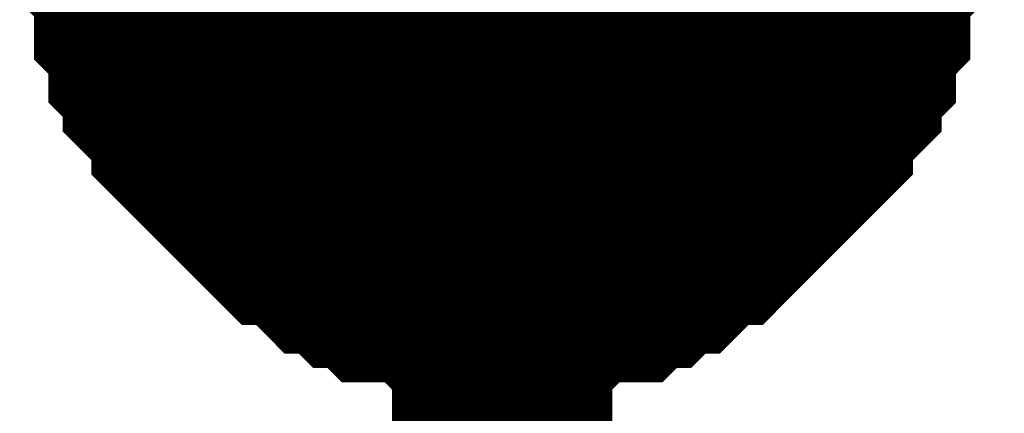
# Model space of a CAD drawing. Header units: inches. Extents: x 0 to 292, y 0 to 193.
# Tile 21 of 189: x 53.489 to 54.828, y 111.18 to 111.715. Entities that reach past the tile are written whole.
import ezdxf

# ---------------------------------------------------------------- set-up
doc = ezdxf.new("R2010")
doc.units = ezdxf.units.IN
doc.layers.add('Sheet', color=255, linetype='Continuous')

msp = doc.modelspace()

# ---------------------------------------------------------------- linework, layer by layer
at = {"layer": 'Sheet'}
msp.add_lwpolyline([(53.848, 111.8787, 0.508, 0.508, 1), (54.356, 111.8787, 0.508, 0.508, 1)], format="xyseb", close=True, dxfattribs=at)
for points in [[(54.1453, 111.3527, 0.2997, 0.2997, 0), (54.1258, 111.3527, 0.2997, 0.2997, 0), (54.0868, 111.3527, 0.2997, 0.2997, 0), (54.0673, 111.3527, 0.2997, 0.2997, 0), (54.0479, 111.3722, 0.2997, 0.2997, 0), (54.0284, 111.3722, 0.2997, 0.2997, 0), (53.9894, 111.3722, 0.2997, 0.2997, 0), (53.9699, 111.3917, 0.2997, 0.2997, 0), (53.9504, 111.3917, 0.2997, 0.2997, 0), (53.9309, 111.4112, 0.2997, 0.2997, 0), (53.9115, 111.4112, 0.2997, 0.2997, 0), (53.892, 111.4307, 0.2997, 0.2997, 0), (53.8725, 111.4502, 0.2997, 0.2997, 0), (53.853, 111.4502, 0.2997, 0.2997, 0), (53.8335, 111.4697, 0.2997, 0.2997, 0), (53.814, 111.4892, 0.2997, 0.2997, 0), (53.7946, 111.5087, 0.2997, 0.2997, 0), (53.7751, 111.5282, 0.2997, 0.2997, 0), (53.7556, 111.5476, 0.2997, 0.2997, 0), (53.7361, 111.5671, 0.2997, 0.2997, 0), (53.7361, 111.5866, 0.2997, 0.2997, 0), (53.7166, 111.6061, 0.2997, 0.2997, 0), (53.6971, 111.6256, 0.2997, 0.2997, 0), (53.6971, 111.6451, 0.2997, 0.2997, 0), (53.6777, 111.6646, 0.2997, 0.2997, 0), (53.6777, 111.7036, 0.2997, 0.2997, 0), (53.6582, 111.7231, 0.2997, 0.2997, 0), (53.6582, 111.7426, 0.2997, 0.2997, 0), (53.6582, 111.7815, 0.2997, 0.2997, 0), (53.6387, 111.801, 0.2997, 0.2997, 0), (53.6387, 111.8205, 0.2997, 0.2997, 0), (53.6387, 111.8595, 0.2997, 0.2997, 0), (53.6387, 111.879, 0.2997, 0.2997, 0)], [(54.1453, 111.3527, 0.2997, 0.2997, 0), (54.1258, 111.3527, 0.2997, 0.2997, 0), (54.0868, 111.3527, 0.2997, 0.2997, 0), (54.0673, 111.3527, 0.2997, 0.2997, 0), (54.0479, 111.3722, 0.2997, 0.2997, 0), (54.0284, 111.3722, 0.2997, 0.2997, 0), (53.9894, 111.3722, 0.2997, 0.2997, 0), (53.9699, 111.3917, 0.2997, 0.2997, 0), (53.9504, 111.3917, 0.2997, 0.2997, 0), (53.9309, 111.4112, 0.2997, 0.2997, 0), (53.9115, 111.4112, 0.2997, 0.2997, 0), (53.892, 111.4307, 0.2997, 0.2997, 0), (53.8725, 111.4502, 0.2997, 0.2997, 0), (53.853, 111.4502, 0.2997, 0.2997, 0), (53.8335, 111.4697, 0.2997, 0.2997, 0), (53.814, 111.4892, 0.2997, 0.2997, 0), (53.7946, 111.5087, 0.2997, 0.2997, 0), (53.7751, 111.5282, 0.2997, 0.2997, 0), (53.7556, 111.5476, 0.2997, 0.2997, 0), (53.7361, 111.5671, 0.2997, 0.2997, 0), (53.7361, 111.5866, 0.2997, 0.2997, 0), (53.7166, 111.6061, 0.2997, 0.2997, 0), (53.6971, 111.6256, 0.2997, 0.2997, 0), (53.6971, 111.6451, 0.2997, 0.2997, 0), (53.6777, 111.6646, 0.2997, 0.2997, 0), (53.6777, 111.7036, 0.2997, 0.2997, 0), (53.6582, 111.7231, 0.2997, 0.2997, 0), (53.6582, 111.7426, 0.2997, 0.2997, 0), (53.6582, 111.7815, 0.2997, 0.2997, 0), (53.6387, 111.801, 0.2997, 0.2997, 0), (53.6387, 111.8205, 0.2997, 0.2997, 0), (53.6387, 111.8595, 0.2997, 0.2997, 0), (53.6387, 111.879, 0.2997, 0.2997, 0)], [(54.1453, 111.3527, 0.2997, 0.2997, 0), (54.1258, 111.3527, 0.2997, 0.2997, 0), (54.0868, 111.3527, 0.2997, 0.2997, 0), (54.0673, 111.3527, 0.2997, 0.2997, 0), (54.0479, 111.3722, 0.2997, 0.2997, 0), (54.0284, 111.3722, 0.2997, 0.2997, 0), (53.9894, 111.3722, 0.2997, 0.2997, 0), (53.9699, 111.3917, 0.2997, 0.2997, 0), (53.9504, 111.3917, 0.2997, 0.2997, 0), (53.9309, 111.4112, 0.2997, 0.2997, 0), (53.9115, 111.4112, 0.2997, 0.2997, 0), (53.892, 111.4307, 0.2997, 0.2997, 0), (53.8725, 111.4502, 0.2997, 0.2997, 0), (53.853, 111.4502, 0.2997, 0.2997, 0), (53.8335, 111.4697, 0.2997, 0.2997, 0), (53.814, 111.4892, 0.2997, 0.2997, 0), (53.7946, 111.5087, 0.2997, 0.2997, 0), (53.7751, 111.5282, 0.2997, 0.2997, 0), (53.7556, 111.5476, 0.2997, 0.2997, 0), (53.7361, 111.5671, 0.2997, 0.2997, 0), (53.7361, 111.5866, 0.2997, 0.2997, 0), (53.7166, 111.6061, 0.2997, 0.2997, 0), (53.6971, 111.6256, 0.2997, 0.2997, 0), (53.6971, 111.6451, 0.2997, 0.2997, 0), (53.6777, 111.6646, 0.2997, 0.2997, 0), (53.6777, 111.7036, 0.2997, 0.2997, 0), (53.6582, 111.7231, 0.2997, 0.2997, 0), (53.6582, 111.7426, 0.2997, 0.2997, 0), (53.6582, 111.7815, 0.2997, 0.2997, 0), (53.6387, 111.801, 0.2997, 0.2997, 0), (53.6387, 111.8205, 0.2997, 0.2997, 0), (53.6387, 111.8595, 0.2997, 0.2997, 0), (53.6387, 111.879, 0.2997, 0.2997, 0)], [(54.1453, 111.3527, 0.2997, 0.2997, 0), (54.1258, 111.3527, 0.2997, 0.2997, 0), (54.0868, 111.3527, 0.2997, 0.2997, 0), (54.0673, 111.3527, 0.2997, 0.2997, 0), (54.0479, 111.3722, 0.2997, 0.2997, 0), (54.0284, 111.3722, 0.2997, 0.2997, 0), (53.9894, 111.3722, 0.2997, 0.2997, 0), (53.9699, 111.3917, 0.2997, 0.2997, 0), (53.9504, 111.3917, 0.2997, 0.2997, 0), (53.9309, 111.4112, 0.2997, 0.2997, 0), (53.9115, 111.4112, 0.2997, 0.2997, 0), (53.892, 111.4307, 0.2997, 0.2997, 0), (53.8725, 111.4502, 0.2997, 0.2997, 0), (53.853, 111.4502, 0.2997, 0.2997, 0), (53.8335, 111.4697, 0.2997, 0.2997, 0), (53.814, 111.4892, 0.2997, 0.2997, 0), (53.7946, 111.5087, 0.2997, 0.2997, 0), (53.7751, 111.5282, 0.2997, 0.2997, 0), (53.7556, 111.5476, 0.2997, 0.2997, 0), (53.7361, 111.5671, 0.2997, 0.2997, 0), (53.7361, 111.5866, 0.2997, 0.2997, 0), (53.7166, 111.6061, 0.2997, 0.2997, 0), (53.6971, 111.6256, 0.2997, 0.2997, 0), (53.6971, 111.6451, 0.2997, 0.2997, 0), (53.6777, 111.6646, 0.2997, 0.2997, 0), (53.6777, 111.7036, 0.2997, 0.2997, 0), (53.6582, 111.7231, 0.2997, 0.2997, 0), (53.6582, 111.7426, 0.2997, 0.2997, 0), (53.6582, 111.7815, 0.2997, 0.2997, 0), (53.6387, 111.801, 0.2997, 0.2997, 0), (53.6387, 111.8205, 0.2997, 0.2997, 0), (53.6387, 111.8595, 0.2997, 0.2997, 0), (53.6387, 111.879, 0.2997, 0.2997, 0)], [(54.6518, 111.879, 0.2997, 0.2997, 0), (54.6518, 111.8595, 0.2997, 0.2997, 0), (54.6518, 111.8205, 0.2997, 0.2997, 0), (54.6518, 111.801, 0.2997, 0.2997, 0), (54.6324, 111.7815, 0.2997, 0.2997, 0), (54.6324, 111.7426, 0.2997, 0.2997, 0), (54.6324, 111.7231, 0.2997, 0.2997, 0), (54.6129, 111.7036, 0.2997, 0.2997, 0), (54.6129, 111.6646, 0.2997, 0.2997, 0), (54.5934, 111.6451, 0.2997, 0.2997, 0), (54.5934, 111.6256, 0.2997, 0.2997, 0), (54.5739, 111.6061, 0.2997, 0.2997, 0), (54.5544, 111.5866, 0.2997, 0.2997, 0), (54.5544, 111.5671, 0.2997, 0.2997, 0), (54.5349, 111.5476, 0.2997, 0.2997, 0), (54.5155, 111.5282, 0.2997, 0.2997, 0), (54.496, 111.5087, 0.2997, 0.2997, 0), (54.4765, 111.4892, 0.2997, 0.2997, 0), (54.457, 111.4697, 0.2997, 0.2997, 0), (54.4375, 111.4502, 0.2997, 0.2997, 0), (54.418, 111.4502, 0.2997, 0.2997, 0), (54.3986, 111.4307, 0.2997, 0.2997, 0), (54.3791, 111.4112, 0.2997, 0.2997, 0), (54.3596, 111.4112, 0.2997, 0.2997, 0), (54.3401, 111.3917, 0.2997, 0.2997, 0), (54.3206, 111.3917, 0.2997, 0.2997, 0), (54.3011, 111.3722, 0.2997, 0.2997, 0), (54.2622, 111.3722, 0.2997, 0.2997, 0), (54.2427, 111.3722, 0.2997, 0.2997, 0), (54.2232, 111.3527, 0.2997, 0.2997, 0), (54.2037, 111.3527, 0.2997, 0.2997, 0), (54.1648, 111.3527, 0.2997, 0.2997, 0), (54.1453, 111.3527, 0.2997, 0.2997, 0)], [(81.6563, 111.879, 0.2997, 0.2997, 0), (54.1453, 111.879, 0.2997, 0.2997, 0), (54.1453, 103.6148, 0.2997, 0.2997, 0)], [(54.6518, 111.879, 0.2997, 0.2997, 0), (54.6518, 111.8595, 0.2997, 0.2997, 0), (54.6518, 111.8205, 0.2997, 0.2997, 0), (54.6518, 111.801, 0.2997, 0.2997, 0), (54.6324, 111.7815, 0.2997, 0.2997, 0), (54.6324, 111.7426, 0.2997, 0.2997, 0), (54.6324, 111.7231, 0.2997, 0.2997, 0), (54.6129, 111.7036, 0.2997, 0.2997, 0), (54.6129, 111.6646, 0.2997, 0.2997, 0), (54.5934, 111.6451, 0.2997, 0.2997, 0), (54.5934, 111.6256, 0.2997, 0.2997, 0), (54.5739, 111.6061, 0.2997, 0.2997, 0), (54.5544, 111.5866, 0.2997, 0.2997, 0), (54.5544, 111.5671, 0.2997, 0.2997, 0), (54.5349, 111.5476, 0.2997, 0.2997, 0), (54.5155, 111.5282, 0.2997, 0.2997, 0), (54.496, 111.5087, 0.2997, 0.2997, 0), (54.4765, 111.4892, 0.2997, 0.2997, 0), (54.457, 111.4697, 0.2997, 0.2997, 0), (54.4375, 111.4502, 0.2997, 0.2997, 0), (54.418, 111.4502, 0.2997, 0.2997, 0), (54.3986, 111.4307, 0.2997, 0.2997, 0), (54.3791, 111.4112, 0.2997, 0.2997, 0), (54.3596, 111.4112, 0.2997, 0.2997, 0), (54.3401, 111.3917, 0.2997, 0.2997, 0), (54.3206, 111.3917, 0.2997, 0.2997, 0), (54.3011, 111.3722, 0.2997, 0.2997, 0), (54.2622, 111.3722, 0.2997, 0.2997, 0), (54.2427, 111.3722, 0.2997, 0.2997, 0), (54.2232, 111.3527, 0.2997, 0.2997, 0), (54.2037, 111.3527, 0.2997, 0.2997, 0), (54.1648, 111.3527, 0.2997, 0.2997, 0), (54.1453, 111.3527, 0.2997, 0.2997, 0)], [(54.6518, 111.879, 0.2997, 0.2997, 0), (54.6518, 111.8595, 0.2997, 0.2997, 0), (54.6518, 111.8205, 0.2997, 0.2997, 0), (54.6518, 111.801, 0.2997, 0.2997, 0), (54.6324, 111.7815, 0.2997, 0.2997, 0), (54.6324, 111.7426, 0.2997, 0.2997, 0), (54.6324, 111.7231, 0.2997, 0.2997, 0), (54.6129, 111.7036, 0.2997, 0.2997, 0), (54.6129, 111.6646, 0.2997, 0.2997, 0), (54.5934, 111.6451, 0.2997, 0.2997, 0), (54.5934, 111.6256, 0.2997, 0.2997, 0), (54.5739, 111.6061, 0.2997, 0.2997, 0), (54.5544, 111.5866, 0.2997, 0.2997, 0), (54.5544, 111.5671, 0.2997, 0.2997, 0), (54.5349, 111.5476, 0.2997, 0.2997, 0), (54.5155, 111.5282, 0.2997, 0.2997, 0), (54.496, 111.5087, 0.2997, 0.2997, 0), (54.4765, 111.4892, 0.2997, 0.2997, 0), (54.457, 111.4697, 0.2997, 0.2997, 0), (54.4375, 111.4502, 0.2997, 0.2997, 0), (54.418, 111.4502, 0.2997, 0.2997, 0), (54.3986, 111.4307, 0.2997, 0.2997, 0), (54.3791, 111.4112, 0.2997, 0.2997, 0), (54.3596, 111.4112, 0.2997, 0.2997, 0), (54.3401, 111.3917, 0.2997, 0.2997, 0), (54.3206, 111.3917, 0.2997, 0.2997, 0), (54.3011, 111.3722, 0.2997, 0.2997, 0), (54.2622, 111.3722, 0.2997, 0.2997, 0), (54.2427, 111.3722, 0.2997, 0.2997, 0), (54.2232, 111.3527, 0.2997, 0.2997, 0), (54.2037, 111.3527, 0.2997, 0.2997, 0), (54.1648, 111.3527, 0.2997, 0.2997, 0), (54.1453, 111.3527, 0.2997, 0.2997, 0)], [(54.6518, 111.879, 0.2997, 0.2997, 0), (54.6518, 111.8595, 0.2997, 0.2997, 0), (54.6518, 111.8205, 0.2997, 0.2997, 0), (54.6518, 111.801, 0.2997, 0.2997, 0), (54.6324, 111.7815, 0.2997, 0.2997, 0), (54.6324, 111.7426, 0.2997, 0.2997, 0), (54.6324, 111.7231, 0.2997, 0.2997, 0), (54.6129, 111.7036, 0.2997, 0.2997, 0), (54.6129, 111.6646, 0.2997, 0.2997, 0), (54.5934, 111.6451, 0.2997, 0.2997, 0), (54.5934, 111.6256, 0.2997, 0.2997, 0), (54.5739, 111.6061, 0.2997, 0.2997, 0), (54.5544, 111.5866, 0.2997, 0.2997, 0), (54.5544, 111.5671, 0.2997, 0.2997, 0), (54.5349, 111.5476, 0.2997, 0.2997, 0), (54.5155, 111.5282, 0.2997, 0.2997, 0), (54.496, 111.5087, 0.2997, 0.2997, 0), (54.4765, 111.4892, 0.2997, 0.2997, 0), (54.457, 111.4697, 0.2997, 0.2997, 0), (54.4375, 111.4502, 0.2997, 0.2997, 0), (54.418, 111.4502, 0.2997, 0.2997, 0), (54.3986, 111.4307, 0.2997, 0.2997, 0), (54.3791, 111.4112, 0.2997, 0.2997, 0), (54.3596, 111.4112, 0.2997, 0.2997, 0), (54.3401, 111.3917, 0.2997, 0.2997, 0), (54.3206, 111.3917, 0.2997, 0.2997, 0), (54.3011, 111.3722, 0.2997, 0.2997, 0), (54.2622, 111.3722, 0.2997, 0.2997, 0), (54.2427, 111.3722, 0.2997, 0.2997, 0), (54.2232, 111.3527, 0.2997, 0.2997, 0), (54.2037, 111.3527, 0.2997, 0.2997, 0), (54.1648, 111.3527, 0.2997, 0.2997, 0), (54.1453, 111.3527, 0.2997, 0.2997, 0)], [(54.1453, 111.3527, 0.0991, 0.0991, 0), (54.1258, 111.3527, 0.0991, 0.0991, 0), (54.0868, 111.3527, 0.0991, 0.0991, 0), (54.0673, 111.3527, 0.0991, 0.0991, 0), (54.0479, 111.3722, 0.0991, 0.0991, 0), (54.0284, 111.3722, 0.0991, 0.0991, 0), (53.9894, 111.3722, 0.0991, 0.0991, 0), (53.9699, 111.3917, 0.0991, 0.0991, 0), (53.9504, 111.3917, 0.0991, 0.0991, 0), (53.9309, 111.4112, 0.0991, 0.0991, 0), (53.9115, 111.4112, 0.0991, 0.0991, 0), (53.892, 111.4307, 0.0991, 0.0991, 0), (53.8725, 111.4502, 0.0991, 0.0991, 0), (53.853, 111.4502, 0.0991, 0.0991, 0), (53.8335, 111.4697, 0.0991, 0.0991, 0), (53.814, 111.4892, 0.0991, 0.0991, 0), (53.7946, 111.5087, 0.0991, 0.0991, 0), (53.7751, 111.5282, 0.0991, 0.0991, 0), (53.7556, 111.5476, 0.0991, 0.0991, 0), (53.7361, 111.5671, 0.0991, 0.0991, 0), (53.7361, 111.5866, 0.0991, 0.0991, 0), (53.7166, 111.6061, 0.0991, 0.0991, 0), (53.6971, 111.6256, 0.0991, 0.0991, 0), (53.6971, 111.6451, 0.0991, 0.0991, 0), (53.6777, 111.6646, 0.0991, 0.0991, 0), (53.6777, 111.7036, 0.0991, 0.0991, 0), (53.6582, 111.7231, 0.0991, 0.0991, 0), (53.6582, 111.7426, 0.0991, 0.0991, 0), (53.6582, 111.7815, 0.0991, 0.0991, 0)], [(54.1453, 111.3527, 0.0991, 0.0991, 0), (54.1258, 111.3527, 0.0991, 0.0991, 0), (54.0868, 111.3527, 0.0991, 0.0991, 0), (54.0673, 111.3527, 0.0991, 0.0991, 0), (54.0479, 111.3722, 0.0991, 0.0991, 0), (54.0284, 111.3722, 0.0991, 0.0991, 0), (53.9894, 111.3722, 0.0991, 0.0991, 0), (53.9699, 111.3917, 0.0991, 0.0991, 0), (53.9504, 111.3917, 0.0991, 0.0991, 0), (53.9309, 111.4112, 0.0991, 0.0991, 0), (53.9115, 111.4112, 0.0991, 0.0991, 0), (53.892, 111.4307, 0.0991, 0.0991, 0), (53.8725, 111.4502, 0.0991, 0.0991, 0), (53.853, 111.4502, 0.0991, 0.0991, 0), (53.8335, 111.4697, 0.0991, 0.0991, 0), (53.814, 111.4892, 0.0991, 0.0991, 0), (53.7946, 111.5087, 0.0991, 0.0991, 0), (53.7751, 111.5282, 0.0991, 0.0991, 0), (53.7556, 111.5476, 0.0991, 0.0991, 0), (53.7361, 111.5671, 0.0991, 0.0991, 0), (53.7361, 111.5866, 0.0991, 0.0991, 0), (53.7166, 111.6061, 0.0991, 0.0991, 0), (53.6971, 111.6256, 0.0991, 0.0991, 0), (53.6971, 111.6451, 0.0991, 0.0991, 0), (53.6777, 111.6646, 0.0991, 0.0991, 0), (53.6777, 111.7036, 0.0991, 0.0991, 0), (53.6582, 111.7231, 0.0991, 0.0991, 0), (53.6582, 111.7426, 0.0991, 0.0991, 0), (53.6582, 111.7815, 0.0991, 0.0991, 0)], [(54.1453, 111.3527, 0.0991, 0.0991, 0), (54.1258, 111.3527, 0.0991, 0.0991, 0), (54.0868, 111.3527, 0.0991, 0.0991, 0), (54.0673, 111.3527, 0.0991, 0.0991, 0), (54.0479, 111.3722, 0.0991, 0.0991, 0), (54.0284, 111.3722, 0.0991, 0.0991, 0), (53.9894, 111.3722, 0.0991, 0.0991, 0), (53.9699, 111.3917, 0.0991, 0.0991, 0), (53.9504, 111.3917, 0.0991, 0.0991, 0), (53.9309, 111.4112, 0.0991, 0.0991, 0), (53.9115, 111.4112, 0.0991, 0.0991, 0), (53.892, 111.4307, 0.0991, 0.0991, 0), (53.8725, 111.4502, 0.0991, 0.0991, 0), (53.853, 111.4502, 0.0991, 0.0991, 0), (53.8335, 111.4697, 0.0991, 0.0991, 0), (53.814, 111.4892, 0.0991, 0.0991, 0), (53.7946, 111.5087, 0.0991, 0.0991, 0), (53.7751, 111.5282, 0.0991, 0.0991, 0), (53.7556, 111.5476, 0.0991, 0.0991, 0), (53.7361, 111.5671, 0.0991, 0.0991, 0), (53.7361, 111.5866, 0.0991, 0.0991, 0), (53.7166, 111.6061, 0.0991, 0.0991, 0), (53.6971, 111.6256, 0.0991, 0.0991, 0), (53.6971, 111.6451, 0.0991, 0.0991, 0), (53.6777, 111.6646, 0.0991, 0.0991, 0), (53.6777, 111.7036, 0.0991, 0.0991, 0), (53.6582, 111.7231, 0.0991, 0.0991, 0), (53.6582, 111.7426, 0.0991, 0.0991, 0), (53.6582, 111.7815, 0.0991, 0.0991, 0)], [(54.1453, 111.3527, 0.0991, 0.0991, 0), (54.1258, 111.3527, 0.0991, 0.0991, 0), (54.0868, 111.3527, 0.0991, 0.0991, 0), (54.0673, 111.3527, 0.0991, 0.0991, 0), (54.0479, 111.3722, 0.0991, 0.0991, 0), (54.0284, 111.3722, 0.0991, 0.0991, 0), (53.9894, 111.3722, 0.0991, 0.0991, 0), (53.9699, 111.3917, 0.0991, 0.0991, 0), (53.9504, 111.3917, 0.0991, 0.0991, 0), (53.9309, 111.4112, 0.0991, 0.0991, 0), (53.9115, 111.4112, 0.0991, 0.0991, 0), (53.892, 111.4307, 0.0991, 0.0991, 0), (53.8725, 111.4502, 0.0991, 0.0991, 0), (53.853, 111.4502, 0.0991, 0.0991, 0), (53.8335, 111.4697, 0.0991, 0.0991, 0), (53.814, 111.4892, 0.0991, 0.0991, 0), (53.7946, 111.5087, 0.0991, 0.0991, 0), (53.7751, 111.5282, 0.0991, 0.0991, 0), (53.7556, 111.5476, 0.0991, 0.0991, 0), (53.7361, 111.5671, 0.0991, 0.0991, 0), (53.7361, 111.5866, 0.0991, 0.0991, 0), (53.7166, 111.6061, 0.0991, 0.0991, 0), (53.6971, 111.6256, 0.0991, 0.0991, 0), (53.6971, 111.6451, 0.0991, 0.0991, 0), (53.6777, 111.6646, 0.0991, 0.0991, 0), (53.6777, 111.7036, 0.0991, 0.0991, 0), (53.6582, 111.7231, 0.0991, 0.0991, 0), (53.6582, 111.7426, 0.0991, 0.0991, 0), (53.6582, 111.7815, 0.0991, 0.0991, 0)], [(54.6324, 111.7815, 0.0991, 0.0991, 0), (54.6324, 111.7426, 0.0991, 0.0991, 0), (54.6324, 111.7231, 0.0991, 0.0991, 0), (54.6129, 111.7036, 0.0991, 0.0991, 0), (54.6129, 111.6646, 0.0991, 0.0991, 0), (54.5934, 111.6451, 0.0991, 0.0991, 0), (54.5934, 111.6256, 0.0991, 0.0991, 0), (54.5739, 111.6061, 0.0991, 0.0991, 0), (54.5544, 111.5866, 0.0991, 0.0991, 0), (54.5544, 111.5671, 0.0991, 0.0991, 0), (54.5349, 111.5476, 0.0991, 0.0991, 0), (54.5155, 111.5282, 0.0991, 0.0991, 0), (54.496, 111.5087, 0.0991, 0.0991, 0), (54.4765, 111.4892, 0.0991, 0.0991, 0), (54.457, 111.4697, 0.0991, 0.0991, 0), (54.4375, 111.4502, 0.0991, 0.0991, 0), (54.418, 111.4502, 0.0991, 0.0991, 0), (54.3986, 111.4307, 0.0991, 0.0991, 0), (54.3791, 111.4112, 0.0991, 0.0991, 0), (54.3596, 111.4112, 0.0991, 0.0991, 0), (54.3401, 111.3917, 0.0991, 0.0991, 0), (54.3206, 111.3917, 0.0991, 0.0991, 0), (54.3011, 111.3722, 0.0991, 0.0991, 0), (54.2622, 111.3722, 0.0991, 0.0991, 0), (54.2427, 111.3722, 0.0991, 0.0991, 0), (54.2232, 111.3527, 0.0991, 0.0991, 0), (54.2037, 111.3527, 0.0991, 0.0991, 0), (54.1648, 111.3527, 0.0991, 0.0991, 0), (54.1453, 111.3527, 0.0991, 0.0991, 0)], [(54.6324, 111.7815, 0.0991, 0.0991, 0), (54.6324, 111.7426, 0.0991, 0.0991, 0), (54.6324, 111.7231, 0.0991, 0.0991, 0), (54.6129, 111.7036, 0.0991, 0.0991, 0), (54.6129, 111.6646, 0.0991, 0.0991, 0), (54.5934, 111.6451, 0.0991, 0.0991, 0), (54.5934, 111.6256, 0.0991, 0.0991, 0), (54.5739, 111.6061, 0.0991, 0.0991, 0), (54.5544, 111.5866, 0.0991, 0.0991, 0), (54.5544, 111.5671, 0.0991, 0.0991, 0), (54.5349, 111.5476, 0.0991, 0.0991, 0), (54.5155, 111.5282, 0.0991, 0.0991, 0), (54.496, 111.5087, 0.0991, 0.0991, 0), (54.4765, 111.4892, 0.0991, 0.0991, 0), (54.457, 111.4697, 0.0991, 0.0991, 0), (54.4375, 111.4502, 0.0991, 0.0991, 0), (54.418, 111.4502, 0.0991, 0.0991, 0), (54.3986, 111.4307, 0.0991, 0.0991, 0), (54.3791, 111.4112, 0.0991, 0.0991, 0), (54.3596, 111.4112, 0.0991, 0.0991, 0), (54.3401, 111.3917, 0.0991, 0.0991, 0), (54.3206, 111.3917, 0.0991, 0.0991, 0), (54.3011, 111.3722, 0.0991, 0.0991, 0), (54.2622, 111.3722, 0.0991, 0.0991, 0), (54.2427, 111.3722, 0.0991, 0.0991, 0), (54.2232, 111.3527, 0.0991, 0.0991, 0), (54.2037, 111.3527, 0.0991, 0.0991, 0), (54.1648, 111.3527, 0.0991, 0.0991, 0), (54.1453, 111.3527, 0.0991, 0.0991, 0)], [(54.6324, 111.7815, 0.0991, 0.0991, 0), (54.6324, 111.7426, 0.0991, 0.0991, 0), (54.6324, 111.7231, 0.0991, 0.0991, 0), (54.6129, 111.7036, 0.0991, 0.0991, 0), (54.6129, 111.6646, 0.0991, 0.0991, 0), (54.5934, 111.6451, 0.0991, 0.0991, 0), (54.5934, 111.6256, 0.0991, 0.0991, 0), (54.5739, 111.6061, 0.0991, 0.0991, 0), (54.5544, 111.5866, 0.0991, 0.0991, 0), (54.5544, 111.5671, 0.0991, 0.0991, 0), (54.5349, 111.5476, 0.0991, 0.0991, 0), (54.5155, 111.5282, 0.0991, 0.0991, 0), (54.496, 111.5087, 0.0991, 0.0991, 0), (54.4765, 111.4892, 0.0991, 0.0991, 0), (54.457, 111.4697, 0.0991, 0.0991, 0), (54.4375, 111.4502, 0.0991, 0.0991, 0), (54.418, 111.4502, 0.0991, 0.0991, 0), (54.3986, 111.4307, 0.0991, 0.0991, 0), (54.3791, 111.4112, 0.0991, 0.0991, 0), (54.3596, 111.4112, 0.0991, 0.0991, 0), (54.3401, 111.3917, 0.0991, 0.0991, 0), (54.3206, 111.3917, 0.0991, 0.0991, 0), (54.3011, 111.3722, 0.0991, 0.0991, 0), (54.2622, 111.3722, 0.0991, 0.0991, 0), (54.2427, 111.3722, 0.0991, 0.0991, 0), (54.2232, 111.3527, 0.0991, 0.0991, 0), (54.2037, 111.3527, 0.0991, 0.0991, 0), (54.1648, 111.3527, 0.0991, 0.0991, 0), (54.1453, 111.3527, 0.0991, 0.0991, 0)], [(54.6324, 111.7815, 0.0991, 0.0991, 0), (54.6324, 111.7426, 0.0991, 0.0991, 0), (54.6324, 111.7231, 0.0991, 0.0991, 0), (54.6129, 111.7036, 0.0991, 0.0991, 0), (54.6129, 111.6646, 0.0991, 0.0991, 0), (54.5934, 111.6451, 0.0991, 0.0991, 0), (54.5934, 111.6256, 0.0991, 0.0991, 0), (54.5739, 111.6061, 0.0991, 0.0991, 0), (54.5544, 111.5866, 0.0991, 0.0991, 0), (54.5544, 111.5671, 0.0991, 0.0991, 0), (54.5349, 111.5476, 0.0991, 0.0991, 0), (54.5155, 111.5282, 0.0991, 0.0991, 0), (54.496, 111.5087, 0.0991, 0.0991, 0), (54.4765, 111.4892, 0.0991, 0.0991, 0), (54.457, 111.4697, 0.0991, 0.0991, 0), (54.4375, 111.4502, 0.0991, 0.0991, 0), (54.418, 111.4502, 0.0991, 0.0991, 0), (54.3986, 111.4307, 0.0991, 0.0991, 0), (54.3791, 111.4112, 0.0991, 0.0991, 0), (54.3596, 111.4112, 0.0991, 0.0991, 0), (54.3401, 111.3917, 0.0991, 0.0991, 0), (54.3206, 111.3917, 0.0991, 0.0991, 0), (54.3011, 111.3722, 0.0991, 0.0991, 0), (54.2622, 111.3722, 0.0991, 0.0991, 0), (54.2427, 111.3722, 0.0991, 0.0991, 0), (54.2232, 111.3527, 0.0991, 0.0991, 0), (54.2037, 111.3527, 0.0991, 0.0991, 0), (54.1648, 111.3527, 0.0991, 0.0991, 0), (54.1453, 111.3527, 0.0991, 0.0991, 0)]]:
    msp.add_lwpolyline(points, format="xyseb", dxfattribs=at)

doc.saveas('drawing.dxf')
